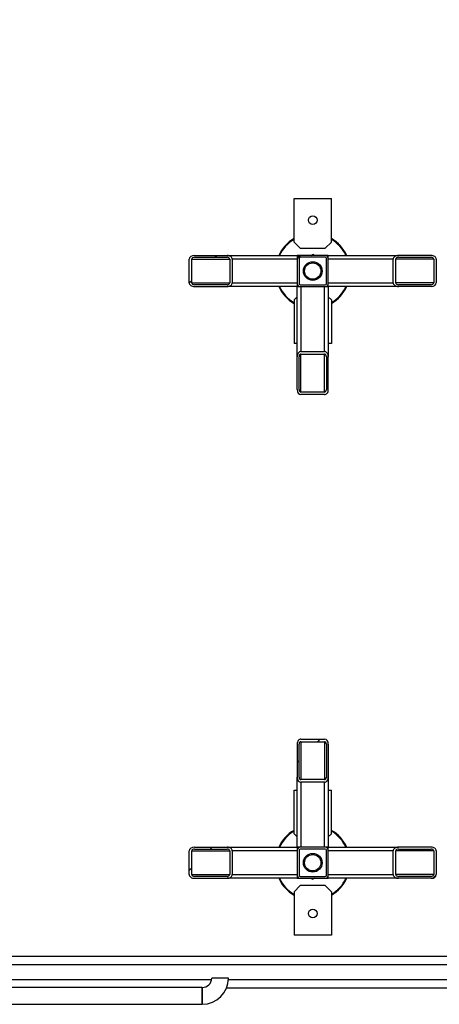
# Model space of a CAD drawing. Header units: millimetres. Extents: x 5 to 589, y 5 to 415.
# Tile 30 of 96: x 392 to 415, y 75 to 128. Entities that reach past the tile are written whole.
import ezdxf

# ---------------------------------------------------------------- set-up
doc = ezdxf.new("R2010")
doc.units = ezdxf.units.MM
doc.layers.add('COTES', color=1, linetype='Continuous')
doc.layers.add('TRAIT-FINS', color=9, linetype='Continuous')
doc.layers.add('TRAIT-FORT', color=4, linetype='Continuous', lineweight=25)
doc.styles.add('SLDTEXTSTYLE0', font='TXT', dxfattribs={"width": 0.75})
doc.dimstyles.new('SLDDIMSTYLE2', dxfattribs={"dimtxt": 3.5, "dimasz": 2, "dimexe": 0, "dimexo": 0.0625, "dimgap": 0.875, "dimtad": 1, "dimlfac": 30, "dimrnd": 1e-09, "dimzin": 12, "dimdsep": 46, "dimtxsty": 'SLDTEXTSTYLE0', "dimsah": 1, "dimcen": 0.09, "dimadec": 0, "dimazin": 3, "dimtfac": 1, "dimtofl": 0, "dimtmove": 0, "dimatfit": 3, "dimfxl": 0, "dimfrac": 2, "dimtolj": 1, "dimtzin": 12, "dimarcsym": 0})

# ---------------------------------------------------------------- blocks, each defined once
blk = doc.blocks.new('_D_18')
at = {"layer": 'COTES', "color": 1}
for p, q in [((288.744, 117.733), (288.744, 168.217)), ((425.745, 115.733), (425.745, 168.217)), ((425.745, 167.217), (288.744, 167.217))]:
    blk.add_line(p, q, dxfattribs=at)
for points in [[(288.744, 167.217), (290.744, 166.717), (290.744, 167.717)], [(425.745, 167.217), (423.745, 167.717), (423.745, 166.717)]]:
    blk.add_solid(points, dxfattribs=at)
at = {"layer": 'COTES', "color": 1, "insert": (352.072, 171.729), "char_height": 3.5, "attachment_point": 1, "style": 'SLDTEXTSTYLE0'}
blk.add_mtext('4110', dxfattribs=at)

msp = doc.modelspace()

# ---------------------------------------------------------------- hatches: boundary and pattern name
at = {"layer": 'TRAIT-FINS'}
h = msp.add_hatch(dxfattribs=at)
h.set_pattern_fill('ANSI31', color=9, angle=3e-322, style=0)
edge = h.paths.add_edge_path(flags=0)
edge.add_ellipse((403.49248, 114.09989), major_axis=(0.27701, 0), ratio=0.72198821, start_angle=270, end_angle=360)
edge.add_line((403.7695, 114.09989), (403.7695, 115.36656))
edge.add_ellipse((403.49248, 115.36656), major_axis=(-0.27701, 0), ratio=0.72198821, start_angle=180, end_angle=270)
edge.add_line((403.49248, 115.56656), (401.73807, 115.56656))
edge.add_ellipse((401.73807, 115.36656), major_axis=(0.27701, 0), ratio=0.72198821, start_angle=90, end_angle=180)
edge.add_line((401.46106, 115.36656), (401.46106, 114.09989))
edge.add_ellipse((401.73807, 114.09989), major_axis=(-0.27701, 0), ratio=0.72198821, start_angle=360, end_angle=450)
edge.add_line((401.73807, 113.89989), (403.49248, 113.89989))
edge = h.paths.add_edge_path(flags=0)
edge.add_line((401.59956, 114.09989), (401.59956, 115.36656))
edge.add_ellipse((401.73807, 115.36656), major_axis=(0.13851, 0), ratio=0.72198821, start_angle=90, end_angle=180, ccw=False)
edge.add_line((401.73807, 115.46656), (403.49248, 115.46656))
edge.add_ellipse((403.49248, 115.36656), major_axis=(0.13851, 0), ratio=0.72198821, start_angle=0, end_angle=90, ccw=False)
edge.add_line((403.63099, 115.36656), (403.63099, 114.09989))
edge.add_ellipse((403.49248, 114.09989), major_axis=(0.13851, 0), ratio=0.72198821, start_angle=-90, end_angle=0, ccw=False)
edge.add_line((403.49248, 113.99989), (401.73807, 113.99989))
edge.add_ellipse((401.73807, 114.09989), major_axis=(0.13851, 0), ratio=0.72198821, start_angle=180, end_angle=270, ccw=False)
h = msp.add_hatch(dxfattribs=at)
h.set_pattern_fill('ANSI31', color=9, angle=3e-322, style=0)
edge = h.paths.add_edge_path(flags=0)
edge.add_line((408.74451, 115.56649), (407.41124, 115.56649))
edge.add_arc((407.41124, 115.39982), 0.16667, 90, 180)
edge.add_line((407.24458, 115.39982), (407.24458, 114.06656))
edge.add_arc((407.41124, 114.06656), 0.16667, 180, 270)
edge.add_line((407.41124, 113.89989), (408.74451, 113.89989))
edge.add_arc((408.74451, 114.06656), 0.16667, 270, 360)
edge.add_line((408.91118, 114.06656), (408.91118, 115.39982))
edge.add_arc((408.74451, 115.39982), 0.16667, 0, 90)
edge = h.paths.add_edge_path(flags=0)
edge.add_arc((408.74451, 115.39982), 0.06667, 0, 90, ccw=False)
edge.add_line((408.81118, 115.39982), (408.81118, 114.06656))
edge.add_arc((408.74451, 114.06656), 0.06667, 270, 360, ccw=False)
edge.add_line((408.74451, 113.99989), (407.41124, 113.99989))
edge.add_arc((407.41124, 114.06656), 0.06667, 180, 270, ccw=False)
edge.add_line((407.34458, 114.06656), (407.34458, 115.39982))
edge.add_arc((407.41124, 115.39982), 0.06667, 90, 180, ccw=False)
edge.add_line((407.41124, 115.46649), (408.74451, 115.46649))
h = msp.add_hatch(dxfattribs=at)
h.set_pattern_fill('ANSI31', color=9, angle=3e-322, style=0)
edge = h.paths.add_edge_path(flags=0)
edge.add_ellipse((412.66327, 115.36656), major_axis=(-0.27701, 0), ratio=0.72198821, start_angle=270, end_angle=360)
edge.add_line((412.38626, 115.36656), (412.38626, 114.09989))
edge.add_ellipse((412.66327, 114.09989), major_axis=(0.27701, 0), ratio=0.72198821, start_angle=180, end_angle=270)
edge.add_line((412.66327, 113.89989), (414.41769, 113.89989))
edge.add_ellipse((414.41769, 114.09989), major_axis=(-0.27701, 0), ratio=0.72198821, start_angle=90, end_angle=180)
edge.add_line((414.6947, 114.09989), (414.6947, 115.36656))
edge.add_ellipse((414.41769, 115.36656), major_axis=(0.27701, 0), ratio=0.72198821, start_angle=360, end_angle=450)
edge.add_line((414.41769, 115.56656), (412.66327, 115.56656))
edge = h.paths.add_edge_path(flags=0)
edge.add_line((414.55619, 115.36656), (414.55619, 114.09989))
edge.add_ellipse((414.41769, 114.09989), major_axis=(-0.13851, 0), ratio=0.72198821, start_angle=90, end_angle=180, ccw=False)
edge.add_line((414.41769, 113.99989), (412.66327, 113.99989))
edge.add_ellipse((412.66327, 114.09989), major_axis=(-0.13851, 0), ratio=0.72198821, start_angle=0, end_angle=90, ccw=False)
edge.add_line((412.52476, 114.09989), (412.52476, 115.36656))
edge.add_ellipse((412.66327, 115.36656), major_axis=(-0.13851, 0), ratio=0.72198821, start_angle=-90, end_angle=0, ccw=False)
edge.add_line((412.66327, 115.46656), (414.41769, 115.46656))
edge.add_ellipse((414.41769, 115.36656), major_axis=(-0.13851, 0), ratio=0.72198821, start_angle=180, end_angle=270, ccw=False)
h = msp.add_hatch(dxfattribs=at)
h.set_pattern_fill('ANSI31', color=9, angle=3e-322, style=0)
edge = h.paths.add_edge_path(flags=0)
edge.add_ellipse((408.71118, 110.1478), major_axis=(0, 0.27701), ratio=0.72198821, start_angle=270, end_angle=360)
edge.add_line((408.71118, 110.42481), (407.44451, 110.42481))
edge.add_ellipse((407.44451, 110.1478), major_axis=(0, -0.27701), ratio=0.72198821, start_angle=180, end_angle=270)
edge.add_line((407.24451, 110.1478), (407.24451, 108.39338))
edge.add_ellipse((407.44451, 108.39338), major_axis=(0, 0.27701), ratio=0.72198821, start_angle=90, end_angle=180)
edge.add_line((407.44451, 108.11637), (408.71118, 108.11637))
edge.add_ellipse((408.71118, 108.39338), major_axis=(0, -0.27701), ratio=0.72198821, start_angle=360, end_angle=450)
edge.add_line((408.91118, 108.39338), (408.91118, 110.1478))
edge = h.paths.add_edge_path(flags=0)
edge.add_line((408.71118, 108.25488), (407.44451, 108.25488))
edge.add_ellipse((407.44451, 108.39338), major_axis=(0, 0.13851), ratio=0.72198821, start_angle=90, end_angle=180, ccw=False)
edge.add_line((407.34451, 108.39338), (407.34451, 110.1478))
edge.add_ellipse((407.44451, 110.1478), major_axis=(0, 0.13851), ratio=0.72198821, start_angle=0, end_angle=90, ccw=False)
edge.add_line((407.44451, 110.2863), (408.71118, 110.2863))
edge.add_ellipse((408.71118, 110.1478), major_axis=(0, 0.13851), ratio=0.72198821, start_angle=-90, end_angle=0, ccw=False)
edge.add_line((408.81118, 110.1478), (408.81118, 108.39338))
edge.add_ellipse((408.71118, 108.39338), major_axis=(0, 0.13851), ratio=0.72198821, start_angle=180, end_angle=270, ccw=False)
h = msp.add_hatch(dxfattribs=at)
h.set_pattern_fill('ANSI31', color=9, angle=3e-322, style=0)
edge = h.paths.add_edge_path(flags=0)
edge.add_ellipse((407.44458, 87.65185), major_axis=(0, -0.27701), ratio=0.72198821, start_angle=270, end_angle=360)
edge.add_line((407.44458, 87.37484), (408.71124, 87.37484))
edge.add_ellipse((408.71124, 87.65185), major_axis=(0, 0.27701), ratio=0.72198821, start_angle=180, end_angle=270)
edge.add_line((408.91124, 87.65185), (408.91124, 89.40627))
edge.add_ellipse((408.71124, 89.40627), major_axis=(0, -0.27701), ratio=0.72198821, start_angle=90, end_angle=180)
edge.add_line((408.71124, 89.68328), (407.44458, 89.68328))
edge.add_ellipse((407.44458, 89.40627), major_axis=(0, 0.27701), ratio=0.72198821, start_angle=360, end_angle=450)
edge.add_line((407.24458, 89.40627), (407.24458, 87.65185))
edge = h.paths.add_edge_path(flags=0)
edge.add_line((407.44458, 89.54477), (408.71124, 89.54477))
edge.add_ellipse((408.71124, 89.40627), major_axis=(0, -0.13851), ratio=0.72198821, start_angle=90, end_angle=180, ccw=False)
edge.add_line((408.81124, 89.40627), (408.81124, 87.65185))
edge.add_ellipse((408.71124, 87.65185), major_axis=(0, -0.13851), ratio=0.72198821, start_angle=0, end_angle=90, ccw=False)
edge.add_line((408.71124, 87.51334), (407.44458, 87.51334))
edge.add_ellipse((407.44458, 87.65185), major_axis=(0, -0.13851), ratio=0.72198821, start_angle=-90, end_angle=0, ccw=False)
edge.add_line((407.34458, 87.65185), (407.34458, 89.40627))
edge.add_ellipse((407.44458, 89.40627), major_axis=(0, -0.13851), ratio=0.72198821, start_angle=180, end_angle=270, ccw=False)
h = msp.add_hatch(dxfattribs=at)
h.set_pattern_fill('ANSI31', color=9, angle=3e-322, style=0)
edge = h.paths.add_edge_path(flags=0)
edge.add_ellipse((403.49248, 82.43309), major_axis=(0.27701, 0), ratio=0.72198821, start_angle=270, end_angle=360)
edge.add_line((403.7695, 82.43309), (403.7695, 83.69976))
edge.add_ellipse((403.49248, 83.69976), major_axis=(-0.27701, 0), ratio=0.72198821, start_angle=180, end_angle=270)
edge.add_line((403.49248, 83.89976), (401.73807, 83.89976))
edge.add_ellipse((401.73807, 83.69976), major_axis=(0.27701, 0), ratio=0.72198821, start_angle=90, end_angle=180)
edge.add_line((401.46106, 83.69976), (401.46106, 82.43309))
edge.add_ellipse((401.73807, 82.43309), major_axis=(-0.27701, 0), ratio=0.72198821, start_angle=360, end_angle=450)
edge.add_line((401.73807, 82.23309), (403.49248, 82.23309))
edge = h.paths.add_edge_path(flags=0)
edge.add_line((401.59956, 82.43309), (401.59956, 83.69976))
edge.add_ellipse((401.73807, 83.69976), major_axis=(0.13851, 0), ratio=0.72198821, start_angle=90, end_angle=180, ccw=False)
edge.add_line((401.73807, 83.79976), (403.49248, 83.79976))
edge.add_ellipse((403.49248, 83.69976), major_axis=(0.13851, 0), ratio=0.72198821, start_angle=0, end_angle=90, ccw=False)
edge.add_line((403.63099, 83.69976), (403.63099, 82.43309))
edge.add_ellipse((403.49248, 82.43309), major_axis=(0.13851, 0), ratio=0.72198821, start_angle=-90, end_angle=0, ccw=False)
edge.add_line((403.49248, 82.33309), (401.73807, 82.33309))
edge.add_ellipse((401.73807, 82.43309), major_axis=(0.13851, 0), ratio=0.72198821, start_angle=180, end_angle=270, ccw=False)
h = msp.add_hatch(dxfattribs=at)
h.set_pattern_fill('ANSI31', color=9, angle=3e-322, style=0)
edge = h.paths.add_edge_path(flags=0)
edge.add_line((407.41124, 82.23316), (408.74451, 82.23316))
edge.add_arc((408.74451, 82.39982), 0.16667, 270, 360)
edge.add_line((408.91118, 82.39982), (408.91118, 83.73309))
edge.add_arc((408.74451, 83.73309), 0.16667, 0, 90)
edge.add_line((408.74451, 83.89976), (407.41124, 83.89976))
edge.add_arc((407.41124, 83.73309), 0.16667, 90, 180)
edge.add_line((407.24458, 83.73309), (407.24458, 82.39982))
edge.add_arc((407.41124, 82.39982), 0.16667, 180, 270)
edge = h.paths.add_edge_path(flags=0)
edge.add_arc((407.41124, 82.39982), 0.06667, 180, 270, ccw=False)
edge.add_line((407.34458, 82.39982), (407.34458, 83.73309))
edge.add_arc((407.41124, 83.73309), 0.06667, 90, 180, ccw=False)
edge.add_line((407.41124, 83.79976), (408.74451, 83.79976))
edge.add_arc((408.74451, 83.73309), 0.06667, 0, 90, ccw=False)
edge.add_line((408.81118, 83.73309), (408.81118, 82.39982))
edge.add_arc((408.74451, 82.39982), 0.06667, 270, 360, ccw=False)
edge.add_line((408.74451, 82.33316), (407.41124, 82.33316))
h = msp.add_hatch(dxfattribs=at)
h.set_pattern_fill('ANSI31', color=9, angle=3e-322, style=0)
edge = h.paths.add_edge_path(flags=0)
edge.add_ellipse((412.66327, 83.69976), major_axis=(-0.27701, 0), ratio=0.72198821, start_angle=270, end_angle=360)
edge.add_line((412.38626, 83.69976), (412.38626, 82.43309))
edge.add_ellipse((412.66327, 82.43309), major_axis=(0.27701, 0), ratio=0.72198821, start_angle=180, end_angle=270)
edge.add_line((412.66327, 82.23309), (414.41769, 82.23309))
edge.add_ellipse((414.41769, 82.43309), major_axis=(-0.27701, 0), ratio=0.72198821, start_angle=90, end_angle=180)
edge.add_line((414.6947, 82.43309), (414.6947, 83.69976))
edge.add_ellipse((414.41769, 83.69976), major_axis=(0.27701, 0), ratio=0.72198821, start_angle=360, end_angle=450)
edge.add_line((414.41769, 83.89976), (412.66327, 83.89976))
edge = h.paths.add_edge_path(flags=0)
edge.add_line((414.55619, 83.69976), (414.55619, 82.43309))
edge.add_ellipse((414.41769, 82.43309), major_axis=(-0.13851, 0), ratio=0.72198821, start_angle=90, end_angle=180, ccw=False)
edge.add_line((414.41769, 82.33309), (412.66327, 82.33309))
edge.add_ellipse((412.66327, 82.43309), major_axis=(-0.13851, 0), ratio=0.72198821, start_angle=0, end_angle=90, ccw=False)
edge.add_line((412.52476, 82.43309), (412.52476, 83.69976))
edge.add_ellipse((412.66327, 83.69976), major_axis=(-0.13851, 0), ratio=0.72198821, start_angle=-90, end_angle=0, ccw=False)
edge.add_line((412.66327, 83.79976), (414.41769, 83.79976))
edge.add_ellipse((414.41769, 83.69976), major_axis=(-0.13851, 0), ratio=0.72198821, start_angle=180, end_angle=270, ccw=False)

# ---------------------------------------------------------------- linework, layer by layer
at = {"layer": 'TRAIT-FORT', "color": 4, "linetype": 'Continuous', "lineweight": 25}
for p, q in [((407.07788, 118.61652), (409.07788, 118.61652)), ((407.07788, 116.28319), (407.07788, 118.61652)), ((409.07788, 116.28319), (409.07788, 118.61652)), ((407.07788, 116.28319), (407.41121, 115.94986)), ((407.41121, 115.94986), (408.74454, 115.94986)), ((408.74454, 115.94986), (409.07788, 116.28319)), ((401.73807, 115.56656), (403.49248, 115.56656)), ((401.73807, 115.46656), (403.49248, 115.46656)), ((403.49248, 115.56656), (407.24458, 115.56656)), ((407.41124, 115.56652), (407.24454, 115.56652)), ((407.24458, 115.56656), (407.24458, 115.39982)), ((407.24458, 115.39982), (407.24458, 114.06656)), ((407.34458, 115.39982), (407.34458, 114.06656)), ((408.74451, 115.56649), (407.41124, 115.56649)), ((408.74451, 115.46649), (407.41124, 115.46649)), ((407.98786, 115.56649), (408.07788, 115.61846)), ((408.16789, 115.56649), (408.07788, 115.61846)), ((408.91121, 115.56652), (408.74451, 115.56652)), ((408.81118, 114.06656), (408.81118, 115.39982)), ((408.91118, 115.39982), (408.91118, 115.56656)), ((408.91118, 115.56656), (412.66327, 115.56656)), ((408.91118, 114.06656), (408.91118, 115.39982)), ((414.41769, 115.56656), (412.66327, 115.56656)), ((412.66327, 115.46656), (414.41769, 115.46656)), ((401.46106, 114.09989), (401.46106, 115.36656)), ((401.59956, 114.09989), (401.59956, 115.36656)), ((401.59956, 115.36656), (403.63099, 115.36656)), ((403.63099, 115.36656), (403.63099, 114.09989)), ((407.24458, 115.36656), (403.7695, 115.36656)), ((403.7695, 115.36656), (403.7695, 114.09989)), ((412.38626, 115.36656), (408.91118, 115.36656)), ((412.38626, 114.09989), (412.38626, 115.36656)), ((412.52476, 114.09989), (412.52476, 115.36656)), ((414.55619, 115.36656), (412.52476, 115.36656)), ((414.55619, 115.36656), (414.55619, 114.09989)), ((414.6947, 115.36656), (414.6947, 114.09989)), ((401.59956, 114.09989), (403.63099, 114.09989)), ((403.49248, 113.99989), (401.73807, 113.99989)), ((401.73807, 113.89989), (403.49248, 113.89989)), ((407.24451, 113.89989), (403.49248, 113.89989)), ((403.7695, 114.09989), (407.24458, 114.09989)), ((407.24451, 113.89989), (407.41124, 113.89989)), ((407.24451, 110.1478), (407.24451, 113.89989)), ((407.24454, 114.06656), (407.24454, 114.03736)), ((407.24458, 114.06656), (407.24458, 113.89989)), ((407.41124, 113.99989), (408.74451, 113.99989)), ((407.41124, 113.89989), (408.74451, 113.89989)), ((407.44451, 113.89989), (407.44451, 110.42481)), ((408.71118, 110.42481), (408.71118, 113.89989)), ((408.74451, 113.89989), (408.91118, 113.89989)), ((408.91118, 114.09989), (412.38626, 114.09989)), ((408.91118, 113.89989), (408.91118, 114.06656)), ((412.66327, 113.89989), (408.91118, 113.89989)), ((408.91118, 113.89989), (408.91118, 110.1478)), ((414.55619, 114.09989), (412.52476, 114.09989)), ((414.41769, 113.99989), (412.66327, 113.99989)), ((414.41769, 113.89989), (412.66327, 113.89989)), ((407.24451, 113.34982), (407.07788, 113.18319)), ((409.07788, 113.18319), (408.91118, 113.34989)), ((407.07788, 113.18319), (407.07788, 110.84986)), ((409.07788, 113.18319), (409.07788, 110.84986)), ((407.24451, 110.84986), (407.07788, 110.84986)), ((409.07788, 110.84986), (408.91118, 110.84986)), ((407.24451, 108.39338), (407.24451, 110.1478)), ((407.34451, 108.39338), (407.34451, 110.1478)), ((407.44451, 110.42481), (408.71118, 110.42481)), ((407.44451, 110.2863), (408.71118, 110.2863)), ((407.44451, 108.25488), (407.44451, 110.2863)), ((408.71118, 108.25488), (408.71118, 110.2863)), ((408.81118, 110.1478), (408.81118, 108.39338)), ((408.91118, 108.39338), (408.91118, 110.1478)), ((408.71118, 108.25488), (407.44451, 108.25488)), ((408.71118, 108.11637), (407.44451, 108.11637)), ((407.44458, 89.68328), (408.71124, 89.68328)), ((407.24458, 89.40627), (407.24458, 87.65185)), ((407.34458, 87.65185), (407.34458, 89.40627)), ((407.44458, 89.54477), (408.71124, 89.54477)), ((407.44458, 89.54477), (407.44458, 87.51334)), ((408.71124, 89.54477), (408.71124, 87.51334)), ((408.81124, 89.40627), (408.81124, 87.65185)), ((408.91124, 89.40627), (408.91124, 87.65185)), ((407.24458, 83.89976), (407.24458, 87.65185)), ((408.71124, 87.51334), (407.44458, 87.51334)), ((408.91124, 87.65185), (408.91124, 83.89976)), ((407.07788, 86.94979), (407.24458, 86.94979)), ((407.07788, 84.61646), (407.07788, 86.94979)), ((407.44458, 87.37484), (407.44458, 83.89976)), ((408.71124, 87.37484), (407.44458, 87.37484)), ((408.71124, 83.89976), (408.71124, 87.37484)), ((408.91124, 86.94979), (409.07788, 86.94979)), ((409.07788, 84.61646), (409.07788, 86.94979)), ((407.07788, 84.61646), (407.24458, 84.44976)), ((408.91124, 84.44982), (409.07788, 84.61646)), ((401.73807, 83.89976), (403.49248, 83.89976)), ((401.73807, 83.79976), (403.49248, 83.79976)), ((403.49248, 83.89976), (407.24458, 83.89976)), ((407.24458, 83.89976), (407.24458, 83.73309)), ((407.41124, 83.89976), (407.24458, 83.89976)), ((408.74451, 83.89976), (407.41124, 83.89976)), ((408.74451, 83.79976), (407.41124, 83.79976)), ((408.91124, 83.89976), (408.74451, 83.89976)), ((408.91118, 83.73309), (408.91118, 83.89976)), ((408.91124, 83.89976), (412.66327, 83.89976)), ((414.41769, 83.89976), (412.66327, 83.89976)), ((412.66327, 83.79976), (414.41769, 83.79976)), ((401.46106, 82.43309), (401.46106, 83.69976)), ((401.59956, 82.43309), (401.59956, 83.69976)), ((401.59956, 83.69976), (403.63099, 83.69976)), ((403.63099, 83.69976), (403.63099, 82.43309)), ((407.24458, 83.69976), (403.7695, 83.69976)), ((403.7695, 83.69976), (403.7695, 82.43309)), ((407.24458, 83.73309), (407.24458, 82.39982)), ((407.34458, 83.73309), (407.34458, 82.39982)), ((408.81118, 82.39982), (408.81118, 83.73309)), ((408.91118, 82.39982), (408.91118, 83.73309)), ((412.38626, 83.69976), (408.91118, 83.69976)), ((412.38626, 82.43309), (412.38626, 83.69976)), ((412.52476, 82.43309), (412.52476, 83.69976)), ((414.55619, 83.69976), (412.52476, 83.69976)), ((414.55619, 83.69976), (414.55619, 82.43309)), ((414.6947, 83.69976), (414.6947, 82.43309)), ((401.59956, 82.43309), (403.63099, 82.43309)), ((403.49248, 82.33309), (401.73807, 82.33309)), ((401.73807, 82.23309), (403.49248, 82.23309)), ((407.24458, 82.23309), (403.49248, 82.23309)), ((403.7695, 82.43309), (407.24458, 82.43309)), ((407.24454, 82.23312), (407.41124, 82.23312)), ((407.24458, 82.39982), (407.24458, 82.23309)), ((407.41124, 82.33316), (408.74451, 82.33316)), ((407.41124, 82.23316), (408.74451, 82.23316)), ((407.98786, 82.23316), (408.07788, 82.18119)), ((408.16789, 82.23316), (408.07788, 82.18119)), ((408.74451, 82.23312), (408.91121, 82.23312)), ((408.91118, 82.43309), (412.38626, 82.43309)), ((408.91118, 82.23309), (408.91118, 82.39982)), ((412.66327, 82.23309), (408.91118, 82.23309)), ((414.55619, 82.43309), (412.52476, 82.43309)), ((414.41769, 82.33309), (412.66327, 82.33309)), ((414.41769, 82.23309), (412.66327, 82.23309)), ((407.41121, 81.84979), (407.07788, 81.51646)), ((408.74454, 81.84979), (407.41121, 81.84979)), ((409.07788, 81.51646), (408.74454, 81.84979)), ((407.07788, 81.51646), (407.07788, 79.18312)), ((409.07788, 81.51646), (409.07788, 79.18312)), ((409.07788, 79.18312), (407.07788, 79.18312)), ((460.42684, 78.04861), (327.89577, 78.04861)), ((327.88624, 77.62528), (460.42684, 77.62528)), ((402.65791, 76.79713), (327.48836, 76.79713)), ((403.56325, 76.89004), (402.66659, 76.89004)), ((460.42684, 76.79713), (403.56016, 76.79713)), ((402.16491, 76.38837), (326.58886, 76.3871)), ((402.16492, 76.3878), (402.16492, 75.4917)), ((403.46447, 76.3738), (460.42684, 76.3738)), ((266.85285, 75.48944), (402.16493, 75.4917))]:
    msp.add_line(p, q, dxfattribs=at)
at = {"layer": 'TRAIT-FORT', "color": 4, "linetype": 'Continuous', "lineweight": 25, "flags": 128}
for points in [[(402.16501, 75.94004), (402.165, 76.01383), (402.165, 76.08561), (402.16499, 76.15342), (402.16498, 76.21541), (402.16497, 76.26989), (402.16496, 76.31537), (402.16495, 76.35061), (402.16493, 76.37465), (402.16492, 76.38684), (402.16491, 76.38837)], [(402.16493, 75.4917), (402.16494, 75.49323), (402.16495, 75.50542), (402.16496, 75.52946), (402.16497, 75.56471), (402.16498, 75.61019), (402.16499, 75.66466), (402.165, 75.72665), (402.165, 75.79446), (402.16501, 75.86624), (402.16501, 75.94004)]]:
    msp.add_lwpolyline(points, dxfattribs=at)
at = {"layer": 'TRAIT-FORT', "color": 4, "linetype": 'Continuous', "lineweight": 25}
for centre, radius in [((408.07788, 117.44986), 0.23333), ((408.07788, 114.73319), 0.5), ((408.07788, 114.73319), 0.43685), ((408.07788, 83.06646), 0.5), ((408.07788, 83.06646), 0.43685), ((408.07788, 80.34979), 0.23333)]:
    msp.add_circle(centre, radius, dxfattribs=at)
for centre, radius, start, end in [((408.07788, 114.73319), 2, 120, 155.374631), ((408.07788, 114.73319), 2, 24.625369, 60), ((408.07788, 114.73319), 1.96667, 120.562275, 154.9287), ((408.07788, 114.73319), 1.96667, 25.0713, 59.437725), ((407.41124, 115.39982), 0.16667, 90, 180), ((407.41124, 115.39982), 0.06667, 90, 180), ((408.74451, 115.39982), 0.16667, 0, 90), ((408.74451, 115.39982), 0.06667, 0, 90), ((408.07788, 114.73319), 2, 204.623268, 240), ((408.07788, 114.73319), 1.96667, 205.069156, 239.437725), ((407.41124, 114.06656), 0.16667, 180, 270), ((407.41124, 114.06656), 0.06667, 180, 270), ((408.74451, 114.06656), 0.06667, 270, 0), ((408.74451, 114.06656), 0.16667, 270, 0), ((408.07788, 114.73319), 1.96667, 300.562275, 334.930844), ((408.07788, 114.73319), 2, 300, 335.376732), ((408.07788, 83.06646), 2, 120, 155.376732), ((408.07788, 83.06646), 1.96667, 120.562275, 154.930844), ((408.07788, 83.06646), 2, 24.623268, 60), ((408.07788, 83.06646), 1.96667, 25.069156, 59.437725), ((407.41124, 83.73309), 0.16667, 90, 180), ((407.41124, 83.73309), 0.06667, 90, 180), ((408.74451, 83.73309), 0.16667, 0, 90), ((408.74451, 83.73309), 0.06667, 360, 90), ((408.07788, 83.06646), 2, 204.625369, 240), ((408.07788, 83.06646), 1.96667, 205.0713, 239.437725), ((407.41124, 82.39982), 0.16667, 180, 270), ((407.41124, 82.39982), 0.06667, 180, 270), ((408.74451, 82.39982), 0.06667, 270, 360), ((408.74451, 82.39982), 0.16667, 270, 0), ((408.07788, 83.06646), 2, 300, 335.374631), ((408.07788, 83.06646), 1.96667, 300.562275, 334.9287), ((402.16492, 76.89004), 0.50167, 270, 360), ((402.16492, 76.89004), 1.39833, 270, 360)]:
    msp.add_arc(centre, radius, start, end, dxfattribs=at)
for centre, major_axis, start_param, end_param in [((401.73807, 115.36656), (0.27701, 0), 1.57079633, 3.14159265), ((401.73807, 115.36656), (0.13851, 0), 1.57079633, 3.14159265), ((403.49248, 115.36656), (-0.27701, 0), 3.14159265, 4.71238898), ((403.49248, 115.36656), (0.13851, 0), 0, 1.57079633), ((412.66327, 115.36656), (-0.27701, 0), 4.71238898, 6.28318531), ((412.66327, 115.36656), (-0.13851, 0), 4.71238898, 6.28318531), ((414.41769, 115.36656), (0.27701, 0), 0, 1.57079633), ((414.41769, 115.36656), (-0.13851, 0), 3.14159265, 4.71238898), ((401.73807, 114.09989), (-0.27701, 0), 0, 1.57079633), ((401.73807, 114.09989), (0.13851, 0), 3.14159265, 4.71238898), ((403.49248, 114.09989), (0.27701, 0), 4.71238898, 6.28318531), ((403.49248, 114.09989), (0.13851, 0), 4.71238898, 6.28318531), ((412.66327, 114.09989), (0.27701, 0), 3.14159265, 4.71238898), ((412.66327, 114.09989), (-0.13851, 0), 0, 1.57079633), ((414.41769, 114.09989), (-0.27701, 0), 1.57079633, 3.14159265), ((414.41769, 114.09989), (-0.13851, 0), 1.57079633, 3.14159265), ((407.44451, 110.1478), (0, -0.27701), 3.14159265, 4.71238898), ((407.44451, 110.1478), (0, 0.13851), 0, 1.57079633), ((408.71118, 110.1478), (0, 0.27701), 4.71238898, 6.28318531), ((408.71118, 110.1478), (0, 0.13851), 4.71238898, 6.28318531), ((407.44451, 108.39338), (0, 0.27701), 1.57079633, 3.14159265), ((407.44451, 108.39338), (0, 0.13851), 1.57079633, 3.14159265), ((408.71118, 108.39338), (0, -0.27701), 0, 1.57079633), ((408.71118, 108.39338), (0, 0.13851), 3.14159265, 4.71238898), ((407.44458, 89.40627), (0, 0.27701), 0, 1.57079633), ((408.71124, 89.40627), (0, -0.27701), 1.57079633, 3.14159265), ((407.44458, 89.40627), (0, -0.13851), 3.14159265, 4.71238898), ((408.71124, 89.40627), (0, -0.13851), 1.57079633, 3.14159265), ((407.44458, 87.65185), (0, -0.27701), 4.71238898, 6.28318531), ((407.44458, 87.65185), (0, -0.13851), 4.71238898, 6.28318531), ((408.71124, 87.65185), (0, 0.27701), 3.14159265, 4.71238898), ((408.71124, 87.65185), (0, -0.13851), 0, 1.57079633), ((401.73807, 83.69976), (0.27701, 0), 1.57079633, 3.14159265), ((401.73807, 83.69976), (0.13851, 0), 1.57079633, 3.14159265), ((403.49248, 83.69976), (-0.27701, 0), 3.14159265, 4.71238898), ((403.49248, 83.69976), (0.13851, 0), 0, 1.57079633), ((412.66327, 83.69976), (-0.27701, 0), 4.71238898, 6.28318531), ((412.66327, 83.69976), (-0.13851, 0), 4.71238898, 6.28318531), ((414.41769, 83.69976), (0.27701, 0), 0, 1.57079633), ((414.41769, 83.69976), (-0.13851, 0), 3.14159265, 4.71238898), ((401.73807, 82.43309), (-0.27701, 0), 0, 1.57079633), ((401.73807, 82.43309), (0.13851, 0), 3.14159265, 4.71238898), ((403.49248, 82.43309), (0.27701, 0), 4.71238898, 6.28318531), ((403.49248, 82.43309), (0.13851, 0), 4.71238898, 6.28318531), ((412.66327, 82.43309), (0.27701, 0), 3.14159265, 4.71238898), ((412.66327, 82.43309), (-0.13851, 0), 0, 1.57079633), ((414.41769, 82.43309), (-0.27701, 0), 1.57079633, 3.14159265), ((414.41769, 82.43309), (-0.13851, 0), 1.57079633, 3.14159265)]:
    msp.add_ellipse(centre, major_axis=major_axis, ratio=0.72198821, start_param=start_param, end_param=end_param, dxfattribs=at)
for points, knots in [([(403.56325, 76.89004), (403.5618, 76.89004), (403.5588, 76.89004), (403.53386, 76.89004), (403.4925, 76.89004), (403.43418, 76.89004), (403.3625, 76.89004), (403.28215, 76.89004), (403.19859, 76.89004), (403.11492, 76.89004), (403.03125, 76.89004), (402.94769, 76.89004), (402.86734, 76.89004), (402.79566, 76.89004), (402.73734, 76.89004), (402.69598, 76.89004), (402.67104, 76.89004), (402.66804, 76.89004), (402.66659, 76.89004)], [0, 0, 0, 0, 0.05825802, 0.12000566, 0.18432041, 0.25, 0.31567959, 0.37999434, 0.44174198, 0.5, 0.55825802, 0.62000566, 0.68432041, 0.75, 0.81567959, 0.87999434, 0.94174198, 1, 1, 1, 1]), ([(402.16493, 75.4917), (402.16493, 75.49316), (402.16494, 75.49615), (402.16496, 75.5211), (402.16497, 75.56246), (402.16499, 75.62077), (402.165, 75.69245), (402.165, 75.77281), (402.16501, 75.85636), (402.16501, 75.94004), (402.165, 76.02371), (402.165, 76.10726), (402.16499, 76.18762), (402.16498, 76.2593), (402.16496, 76.31761), (402.16495, 76.35898), (402.16493, 76.38392), (402.16492, 76.38691), (402.16491, 76.38837)], [0, 0, 0, 0, 0.05825802, 0.12000566, 0.18432041, 0.25, 0.31567959, 0.37999434, 0.44174198, 0.5, 0.55825802, 0.62000566, 0.68432041, 0.75, 0.81567959, 0.87999434, 0.94174198, 1, 1, 1, 1]), ([(402.16492, 75.4917), (402.16492, 75.49316), (402.16492, 75.49615), (402.16492, 75.5211), (402.16492, 75.56246), (402.16492, 75.62077), (402.16492, 75.69245), (402.16492, 75.77281), (402.16492, 75.85636), (402.16492, 75.94004), (402.16492, 76.02371), (402.16492, 76.10726), (402.16492, 76.18763), (402.16492, 76.25927), (402.16492, 76.31771), (402.16492, 76.35865), (402.16492, 76.38104), (402.16492, 76.38385), (402.16492, 76.38477)], [0, 0, 0, 0, 0.05993864, 0.12346758, 0.18963767, 0.25721199, 0.3247863, 0.39095639, 0.45448533, 0.51442397, 0.57436261, 0.63789155, 0.70406164, 0.77163596, 0.83921027, 0.90538036, 0.9689093, 1, 1, 1, 1])]:
    msp.add_open_spline(points, degree=3, knots=knots, dxfattribs=at)

# ---------------------------------------------------------------- dimensions: what is measured, and where the dimension line sits
at = {"layer": 'COTES', "color": 1}
dim = msp.add_linear_dim(base=(288.74448, 167.21723), p1=(425.74454, 114.73312), p2=(288.74448, 116.73319), dimstyle='SLDDIMSTYLE2', dxfattribs=at)
dim.commit()
dim.dimension.update_dxf_attribs({"geometry": '_D_18', "text_midpoint": (357.24451, 167.21723), "dimtype": 160})

doc.saveas('drawing.dxf')
